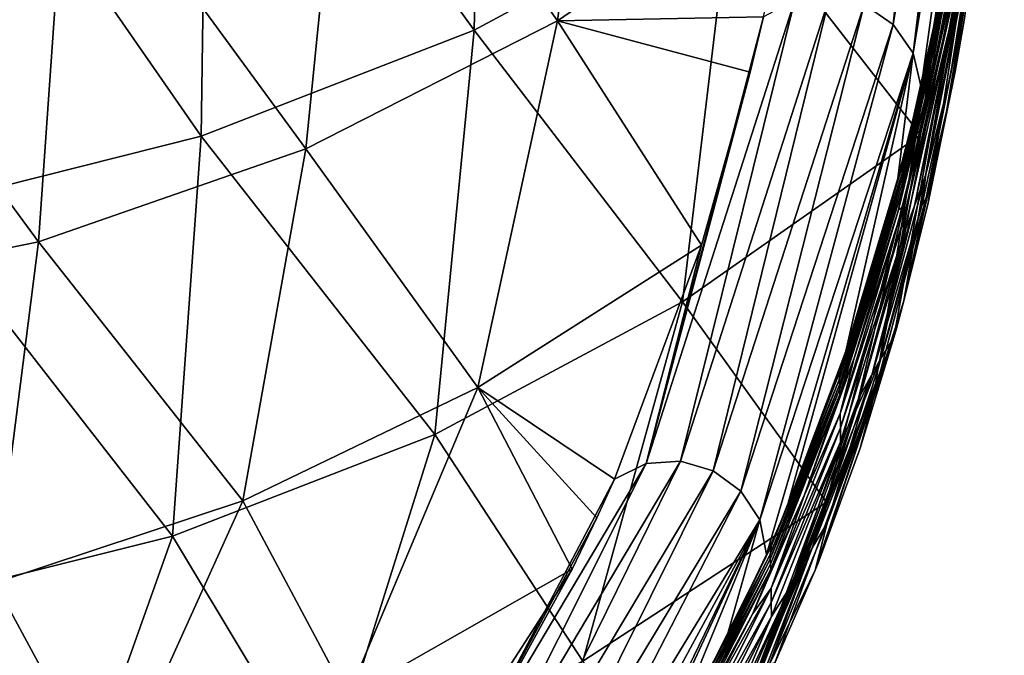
# Model space of a CAD drawing. Header units: metres. Extents: x -109 to 109, y -452 to 89.
# Tile 9 of 256: x 5 to 14, y -442 to -436. Entities that reach past the tile are written whole.
import ezdxf

# ---------------------------------------------------------------- set-up
doc = ezdxf.new("R2010")
doc.units = ezdxf.units.M
doc.layers.add('solid_K244270000C71_000_01', color=7, linetype='CONTINUOUS')

msp = doc.modelspace()

# ---------------------------------------------------------------- linework, layer by layer
at = {"layer": 'solid_K244270000C71_000_01'}
for points in [[(12.885282, -435.866425, 266.143768), (13.154481, -436.052917, 266.118958), (13.725026, -430.66037, 242.586639)], [(13.154481, -436.052917, 266.118958), (13.999255, -430.844696, 242.549118), (13.725026, -430.66037, 242.586639)], [(13.154481, -436.052917, 266.118958), (13.338485, -436.321136, 266.073517), (13.999255, -430.844696, 242.549118)], [(13.338485, -436.321136, 266.073517), (14.18652, -431.112946, 242.489456), (13.999255, -430.844696, 242.549118)], [(13.338485, -436.321136, 266.073517), (13.412985, -436.635162, 266.009857), (14.18652, -431.112946, 242.489456)], [(14.18652, -431.112946, 242.489456), (13.412985, -436.635162, 266.009857), (13.603297, -435.782776, 261.860718)], [(9.260966, -436.106476, 238.10173), (6.786048, -432.682465, 219.678314), (9.354202, -431.719727, 219.933609)], [(11.650162, -434.818085, 238.386414), (9.260966, -436.106476, 238.10173), (9.354202, -431.719727, 219.933609)], [(10.035925, -436.020569, 258.532684), (10.543425, -431.996063, 240.477661), (8.092621, -433.263153, 240.183105)], [(10.035925, -436.020569, 258.532684), (12.26145, -434.492615, 258.92923), (10.543425, -431.996063, 240.477661)], [(6.723711, -437.091278, 237.884109), (4.113603, -433.332336, 219.505997), (6.786048, -432.682465, 219.678314)], [(9.260966, -436.106476, 238.10173), (6.723711, -437.091278, 237.884109), (6.786048, -432.682465, 219.678314)], [(13.407131, -437.078796, 257.036835), (11.650162, -434.818085, 238.386414), (13.913073, -433.188568, 238.697952)], [(13.803, -434.375092, 244.060257), (13.407131, -437.078796, 257.036835), (13.913073, -433.188568, 238.697952)], [(7.695, -437.20871, 258.307831), (8.092621, -433.263153, 240.183105), (5.484375, -434.186279, 239.968506)], [(7.695, -437.20871, 258.307831), (10.035925, -436.020569, 258.532684), (8.092621, -433.263153, 240.183105)], [(6.723711, -437.091278, 237.884109), (4.077894, -437.756409, 237.737137), (4.113603, -433.332336, 219.505997)], [(13.029662, -439.170685, 268.711761), (14.065992, -433.903656, 243.454849), (13.161305, -438.959625, 268.764862)], [(13.029662, -439.170685, 268.711761), (13.93313, -434.1138, 243.401581), (14.065992, -433.903656, 243.454849)], [(13.161305, -438.959625, 268.764862), (14.065992, -433.903656, 243.454849), (13.253968, -438.619751, 268.264435)], [(14.065992, -433.903656, 243.454849), (13.47842, -437.710449, 263.359528), (13.253968, -438.619751, 268.264435)], [(14.065992, -433.903656, 243.454849), (13.729793, -436.49115, 257.068817), (13.47842, -437.710449, 263.359528)], [(14.065992, -433.903656, 243.454849), (13.817196, -435.997131, 254.602692), (13.729793, -436.49115, 257.068817)], [(5.21111, -438.073669, 258.144104), (5.484375, -434.186279, 239.968506), (2.769068, -434.747131, 239.838104)], [(5.21111, -438.073669, 258.144104), (7.695, -437.20871, 258.307831), (5.484375, -434.186279, 239.968506)], [(13.029662, -439.170685, 268.711761), (13.803, -434.375092, 244.060257), (13.93313, -434.1138, 243.401581)], [(13.029662, -439.170685, 268.711761), (13.407131, -437.078796, 257.036835), (13.803, -434.375092, 244.060257)], [(10.035925, -436.020569, 258.532684), (11.950248, -435.981659, 266.118896), (12.26145, -434.492615, 258.92923)], [(2.629921, -438.598846, 258.044708), (5.21111, -438.073669, 258.144104), (2.769068, -434.747131, 239.838104)], [(11.196555, -438.63031, 256.631439), (9.260966, -436.106476, 238.10173), (11.650162, -434.818085, 238.386414)], [(13.407131, -437.078796, 257.036835), (11.196555, -438.63031, 256.631439), (11.650162, -434.818085, 238.386414)], [(13.556012, -436.324341, 263.139191), (13.854062, -434.799103, 255.938309), (13.751447, -435.309509, 258.52597)], [(13.754569, -435.485077, 258.488647), (13.854062, -434.799103, 255.938309), (13.556012, -436.324341, 263.139191)], [(13.649384, -436.860504, 259.652557), (13.988352, -434.849213, 250.446823), (13.880681, -435.514008, 254.43988)], [(13.817196, -435.997131, 254.602692), (13.988352, -434.849213, 250.446823), (13.649384, -436.860504, 259.652557)], [(13.412985, -436.635162, 266.009857), (13.243465, -437.354584, 269.442322), (13.749337, -435.096497, 258.417328)], [(13.745417, -435.173309, 258.55484), (13.749337, -435.096497, 258.417328), (13.243465, -437.354584, 269.442322)], [(13.603297, -435.782776, 261.860718), (13.412985, -436.635162, 266.009857), (13.749337, -435.096497, 258.417328)], [(13.236184, -437.435638, 269.614899), (13.745417, -435.173309, 258.55484), (13.243465, -437.354584, 269.442322)], [(13.747427, -435.218719, 258.545197), (13.745417, -435.173309, 258.55484), (13.236184, -437.435638, 269.614899)], [(13.238262, -437.481201, 269.606079), (13.747427, -435.218719, 258.545197), (13.236184, -437.435638, 269.614899)], [(13.749437, -435.264099, 258.535583), (13.747427, -435.218719, 258.545197), (13.238262, -437.481201, 269.606079)], [(13.24034, -437.526733, 269.59729), (13.749437, -435.264099, 258.535583), (13.238262, -437.481201, 269.606079)], [(13.751447, -435.309509, 258.52597), (13.749437, -435.264099, 258.535583), (13.24034, -437.526733, 269.59729)], [(13.456408, -437.445648, 265.296021), (13.888466, -435.280548, 255.014877), (13.823075, -435.521454, 256.751221)], [(13.682081, -436.539368, 260.247833), (13.888466, -435.280548, 255.014877), (13.456408, -437.445648, 265.296021)], [(13.682081, -436.539368, 260.247833), (13.908599, -435.295624, 254.463348), (13.888466, -435.280548, 255.014877)], [(13.880681, -435.514008, 254.43988), (13.908599, -435.295624, 254.463348), (13.682081, -436.539368, 260.247833)], [(13.242418, -437.572296, 269.58847), (13.751447, -435.309509, 258.52597), (13.24034, -437.526733, 269.59729)], [(13.556012, -436.324341, 263.139191), (13.751447, -435.309509, 258.52597), (13.242418, -437.572296, 269.58847)], [(13.245804, -437.748505, 269.554199), (13.754569, -435.485077, 258.488647), (13.556012, -436.324341, 263.139191)], [(13.755691, -435.615601, 258.460815), (13.754569, -435.485077, 258.488647), (13.245804, -437.748505, 269.554199)], [(13.352874, -437.738831, 267.435974), (13.823075, -435.521454, 256.751221), (13.756813, -435.746155, 258.433014)], [(13.456408, -437.445648, 265.296021), (13.823075, -435.521454, 256.751221), (13.352874, -437.738831, 267.435974)], [(13.459991, -437.664154, 264.606567), (13.880681, -435.514008, 254.43988), (13.682081, -436.539368, 260.247833)], [(13.649384, -436.860504, 259.652557), (13.880681, -435.514008, 254.43988), (13.459991, -437.664154, 264.606567)], [(13.247124, -437.879486, 269.528656), (13.755691, -435.615601, 258.460815), (13.245804, -437.748505, 269.554199)], [(13.247124, -437.879486, 269.528656), (13.756813, -435.746155, 258.433014), (13.755691, -435.615601, 258.460815)], [(13.247124, -437.879486, 269.528656), (13.248444, -438.010468, 269.503113), (13.756813, -435.746155, 258.433014)], [(13.352874, -437.738831, 267.435974), (13.756813, -435.746155, 258.433014), (13.248444, -438.010468, 269.503113)], [(10.859449, -440.13028, 289.814392), (12.241256, -435.823792, 266.12149), (11.950248, -435.981659, 266.118896)], [(10.859449, -440.13028, 289.814392), (11.176555, -440.109039, 289.840759), (12.241256, -435.823792, 266.12149)], [(11.176555, -440.109039, 289.840759), (12.566733, -435.786499, 266.144653), (12.241256, -435.823792, 266.12149)], [(11.176555, -440.109039, 289.840759), (11.482506, -440.198669, 289.848419), (12.566733, -435.786499, 266.144653)], [(11.482506, -440.198669, 289.848419), (12.885282, -435.866425, 266.143768), (12.566733, -435.786499, 266.144653)], [(11.482506, -440.198669, 289.848419), (11.73889, -440.387939, 289.836426), (12.885282, -435.866425, 266.143768)], [(11.73889, -440.387939, 289.836426), (13.154481, -436.052917, 266.118958), (12.885282, -435.866425, 266.143768)], [(9.294871, -439.426544, 276.728333), (10.035925, -436.020569, 258.532684), (7.695, -437.20871, 258.307831)], [(9.294871, -439.426544, 276.728333), (11.373354, -438.103943, 277.177612), (10.035925, -436.020569, 258.532684)], [(10.035925, -436.020569, 258.532684), (11.826308, -436.4953, 268.699219), (11.950248, -435.981659, 266.118896)], [(10.035925, -436.020569, 258.532684), (11.373354, -438.103943, 277.177612), (11.826308, -436.4953, 268.699219)], [(11.826308, -436.4953, 268.699219), (10.859449, -440.13028, 289.814392), (11.950248, -435.981659, 266.118896)], [(13.729793, -436.49115, 257.068817), (13.817196, -435.997131, 254.602692), (13.649384, -436.860504, 259.652557)], [(8.896077, -439.862915, 256.412567), (6.723711, -437.091278, 237.884109), (9.260966, -436.106476, 238.10173)], [(11.196555, -438.63031, 256.631439), (8.896077, -439.862915, 256.412567), (9.260966, -436.106476, 238.10173)], [(11.73889, -440.387939, 289.836426), (11.913516, -440.653076, 289.806274), (13.154481, -436.052917, 266.118958)], [(11.913516, -440.653076, 289.806274), (13.338485, -436.321136, 266.073517), (13.154481, -436.052917, 266.118958)], [(11.913516, -440.653076, 289.806274), (11.977539, -440.976624, 289.857574), (13.338485, -436.321136, 266.073517)], [(13.338485, -436.321136, 266.073517), (11.977539, -440.976624, 289.857574), (12.16664, -440.541534, 287.195709)], [(13.338485, -436.321136, 266.073517), (12.16664, -440.541534, 287.195709), (12.714478, -439.088776, 278.818298)], [(13.338485, -436.321136, 266.073517), (12.714478, -439.088776, 278.818298), (13.198697, -437.483734, 270.28183)], [(13.338485, -436.321136, 266.073517), (13.198697, -437.483734, 270.28183), (13.412985, -436.635162, 266.009857)], [(13.202493, -437.774841, 270.386383), (13.556012, -436.324341, 263.139191), (13.242418, -437.572296, 269.58847)], [(13.245804, -437.748505, 269.554199), (13.556012, -436.324341, 263.139191), (13.202493, -437.774841, 270.386383)], [(13.47842, -437.710449, 263.359528), (13.729793, -436.49115, 257.068817), (13.649384, -436.860504, 259.652557)], [(11.826308, -436.4953, 268.699219), (11.373354, -438.103943, 277.177612), (10.859449, -440.13028, 289.814392)], [(13.419758, -437.736176, 266.064758), (13.682081, -436.539368, 260.247833), (13.456408, -437.445648, 265.296021)], [(13.459991, -437.664154, 264.606567), (13.682081, -436.539368, 260.247833), (13.419758, -437.736176, 266.064758)], [(13.412985, -436.635162, 266.009857), (13.198697, -437.483734, 270.28183), (13.243465, -437.354584, 269.442322)], [(13.253968, -438.619751, 268.264435), (13.649384, -436.860504, 259.652557), (13.459991, -437.664154, 264.606567)], [(13.47842, -437.710449, 263.359528), (13.649384, -436.860504, 259.652557), (13.253968, -438.619751, 268.264435)], [(6.456333, -440.804871, 256.24527), (4.077894, -437.756409, 237.737137), (6.723711, -437.091278, 237.884109)], [(8.896077, -439.862915, 256.412567), (6.456333, -440.804871, 256.24527), (6.723711, -437.091278, 237.884109)], [(12.533637, -440.490936, 275.426483), (11.196555, -438.63031, 256.631439), (13.407131, -437.078796, 257.036835)], [(12.832345, -439.527649, 269.946808), (12.533637, -440.490936, 275.426483), (13.407131, -437.078796, 257.036835)], [(13.029662, -439.170685, 268.711761), (12.832345, -439.527649, 269.946808), (13.407131, -437.078796, 257.036835)], [(7.110919, -440.476837, 276.574249), (7.695, -437.20871, 258.307831), (5.21111, -438.073669, 258.144104)], [(7.110919, -440.476837, 276.574249), (9.294871, -439.426544, 276.728333), (7.695, -437.20871, 258.307831)], [(12.714478, -439.088776, 278.818298), (12.662722, -439.270142, 279.674561), (13.243465, -437.354584, 269.442322)], [(13.236184, -437.435638, 269.614899), (13.243465, -437.354584, 269.442322), (12.662722, -439.270142, 279.674561)], [(13.198697, -437.483734, 270.28183), (12.714478, -439.088776, 278.818298), (13.243465, -437.354584, 269.442322)], [(12.651727, -439.353485, 279.877686), (13.236184, -437.435638, 269.614899), (12.662722, -439.270142, 279.674561)], [(13.238262, -437.481201, 269.606079), (13.236184, -437.435638, 269.614899), (12.651727, -439.353485, 279.877686)], [(12.653849, -439.39917, 279.86969), (13.238262, -437.481201, 269.606079), (12.651727, -439.353485, 279.877686)], [(13.24034, -437.526733, 269.59729), (13.238262, -437.481201, 269.606079), (12.653849, -439.39917, 279.86969)], [(12.95629, -439.30954, 274.881409), (13.456408, -437.445648, 265.296021), (13.352874, -437.738831, 267.435974)], [(13.419758, -437.736176, 266.064758), (13.456408, -437.445648, 265.296021), (12.95629, -439.30954, 274.881409)], [(12.655971, -439.444885, 279.861664), (13.24034, -437.526733, 269.59729), (12.653849, -439.39917, 279.86969)], [(13.242418, -437.572296, 269.58847), (13.24034, -437.526733, 269.59729), (12.655971, -439.444885, 279.861664)], [(12.658092, -439.49057, 279.853668), (13.242418, -437.572296, 269.58847), (12.655971, -439.444885, 279.861664)], [(13.202493, -437.774841, 270.386383), (13.242418, -437.572296, 269.58847), (12.658092, -439.49057, 279.853668)], [(12.972228, -439.519226, 274.092224), (13.459991, -437.664154, 264.606567), (13.012449, -439.258789, 273.888794)], [(13.253968, -438.619751, 268.264435), (13.459991, -437.664154, 264.606567), (12.972228, -439.519226, 274.092224)], [(13.459991, -437.664154, 264.606567), (13.419758, -437.736176, 266.064758), (13.012449, -439.258789, 273.888794)], [(6.456333, -440.804871, 256.24527), (3.914755, -441.440918, 256.132324), (4.077894, -437.756409, 237.737137)], [(12.661651, -439.667328, 279.822418), (13.245804, -437.748505, 269.554199), (12.790718, -439.151794, 277.709534)], [(13.247124, -437.879486, 269.528656), (13.245804, -437.748505, 269.554199), (12.661651, -439.667328, 279.822418)], [(13.245804, -437.748505, 269.554199), (13.202493, -437.774841, 270.386383), (12.790718, -439.151794, 277.709534)], [(12.810813, -439.633148, 277.373718), (13.352874, -437.738831, 267.435974), (13.248444, -438.010468, 269.503113)], [(12.95629, -439.30954, 274.881409), (13.352874, -437.738831, 267.435974), (12.810813, -439.633148, 277.373718)], [(13.012449, -439.258789, 273.888794), (13.419758, -437.736176, 266.064758), (12.95629, -439.30954, 274.881409)], [(12.790718, -439.151794, 277.709534), (13.202493, -437.774841, 270.386383), (12.658092, -439.49057, 279.853668)], [(12.6631, -439.798737, 279.799103), (13.247124, -437.879486, 269.528656), (12.661651, -439.667328, 279.822418)], [(12.6631, -439.798737, 279.799103), (13.248444, -438.010468, 269.503113), (13.247124, -437.879486, 269.528656)], [(12.6631, -439.798737, 279.799103), (12.664549, -439.930145, 279.775818), (13.248444, -438.010468, 269.503113)], [(12.810813, -439.633148, 277.373718), (13.248444, -438.010468, 269.503113), (12.664549, -439.930145, 279.775818)], [(4.807995, -441.240021, 276.46228), (5.21111, -438.073669, 258.144104), (2.629921, -438.598846, 258.044708)], [(4.807995, -441.240021, 276.46228), (7.110919, -440.476837, 276.574249), (5.21111, -438.073669, 258.144104)], [(9.294871, -439.426544, 276.728333), (10.564001, -440.275726, 289.872925), (11.373354, -438.103943, 277.177612)], [(11.373354, -438.103943, 277.177612), (10.564001, -440.275726, 289.872925), (10.859449, -440.13028, 289.814392)], [(10.270289, -441.967346, 274.987946), (8.896077, -439.862915, 256.412567), (11.196555, -438.63031, 256.631439)], [(12.533637, -440.490936, 275.426483), (10.270289, -441.967346, 274.987946), (11.196555, -438.63031, 256.631439)], [(13.184325, -438.876221, 269.685303), (13.253968, -438.619751, 268.264435), (12.972228, -439.519226, 274.092224)], [(13.161305, -438.959625, 268.764862), (13.253968, -438.619751, 268.264435), (13.184325, -438.876221, 269.685303)], [(11.453545, -443.237396, 294.168304), (13.161305, -438.959625, 268.764862), (11.584155, -443.025085, 294.219879)], [(11.453545, -443.237396, 294.168304), (13.029662, -439.170685, 268.711761), (13.161305, -438.959625, 268.764862)], [(11.584155, -443.025085, 294.219879), (13.161305, -438.959625, 268.764862), (12.058299, -441.976685, 288.600037)], [(13.161305, -438.959625, 268.764862), (12.430327, -441.121429, 282.997437), (12.058299, -441.976685, 288.600037)], [(13.161305, -438.959625, 268.764862), (12.463387, -441.038849, 282.474823), (12.430327, -441.121429, 282.997437)], [(13.161305, -438.959625, 268.764862), (12.845827, -439.988708, 276.067139), (12.463387, -441.038849, 282.474823)], [(12.845827, -439.988708, 276.067139), (13.184325, -438.876221, 269.685303), (12.972228, -439.519226, 274.092224)], [(13.161305, -438.959625, 268.764862), (13.184325, -438.876221, 269.685303), (12.845827, -439.988708, 276.067139)], [(12.714478, -439.088776, 278.818298), (12.16664, -440.541534, 287.195709), (12.662722, -439.270142, 279.674561)], [(11.453545, -443.237396, 294.168304), (12.832345, -439.527649, 269.946808), (13.029662, -439.170685, 268.711761)], [(12.329334, -440.421844, 284.951202), (12.790718, -439.151794, 277.709534), (12.658092, -439.49057, 279.853668)], [(12.661651, -439.667328, 279.822418), (12.790718, -439.151794, 277.709534), (12.329334, -440.421844, 284.951202)], [(12.16664, -440.541534, 287.195709), (12.02422, -440.891449, 289.218628), (12.662722, -439.270142, 279.674561)], [(12.651727, -439.353485, 279.877686), (12.662722, -439.270142, 279.674561), (12.02422, -440.891449, 289.218628)], [(12.401696, -440.914764, 283.869019), (12.95629, -439.30954, 274.881409), (12.810813, -439.633148, 277.373718)], [(12.539038, -440.686279, 281.763672), (12.95629, -439.30954, 274.881409), (12.401696, -440.914764, 283.869019)], [(12.539038, -440.686279, 281.763672), (13.012449, -439.258789, 273.888794), (12.95629, -439.30954, 274.881409)], [(12.972228, -439.519226, 274.092224), (13.012449, -439.258789, 273.888794), (12.539038, -440.686279, 281.763672)], [(12.0094, -440.97525, 289.447357), (12.651727, -439.353485, 279.877686), (12.02422, -440.891449, 289.218628)], [(12.653849, -439.39917, 279.86969), (12.651727, -439.353485, 279.877686), (12.0094, -440.97525, 289.447357)], [(12.011545, -441.021088, 289.440125), (12.653849, -439.39917, 279.86969), (12.0094, -440.97525, 289.447357)], [(12.655971, -439.444885, 279.861664), (12.653849, -439.39917, 279.86969), (12.011545, -441.021088, 289.440125)], [(8.08351, -442.3013, 295.040192), (9.294871, -439.426544, 276.728333), (7.110919, -440.476837, 276.574249)], [(8.08351, -442.3013, 295.040192), (10.169751, -441.113281, 295.305328), (9.294871, -439.426544, 276.728333)], [(9.294871, -439.426544, 276.728333), (10.401743, -440.634796, 292.157074), (10.564001, -440.275726, 289.872925)], [(9.294871, -439.426544, 276.728333), (10.169751, -441.113281, 295.305328), (10.401743, -440.634796, 292.157074)], [(12.01369, -441.066925, 289.432922), (12.655971, -439.444885, 279.861664), (12.011545, -441.021088, 289.440125)], [(12.658092, -439.49057, 279.853668), (12.655971, -439.444885, 279.861664), (12.01369, -441.066925, 289.432922)], [(12.015834, -441.112762, 289.42569), (12.658092, -439.49057, 279.853668), (12.01369, -441.066925, 289.432922)], [(12.329334, -440.421844, 284.951202), (12.658092, -439.49057, 279.853668), (12.015834, -441.112762, 289.42569)], [(11.453545, -443.237396, 294.168304), (12.533637, -440.490936, 275.426483), (12.832345, -439.527649, 269.946808)], [(12.430327, -441.121429, 282.997437), (12.972228, -439.519226, 274.092224), (12.539038, -440.686279, 281.763672)], [(12.463387, -441.038849, 282.474823), (12.972228, -439.519226, 274.092224), (12.430327, -441.121429, 282.997437)], [(12.463387, -441.038849, 282.474823), (12.845827, -439.988708, 276.067139), (12.972228, -439.519226, 274.092224)], [(12.019484, -441.290009, 289.397461), (12.661651, -439.667328, 279.822418), (12.329334, -440.421844, 284.951202)], [(12.6631, -439.798737, 279.799103), (12.661651, -439.667328, 279.822418), (12.019484, -441.290009, 289.397461)], [(12.212017, -441.250366, 286.669128), (12.810813, -439.633148, 277.373718), (12.664549, -439.930145, 279.775818)], [(12.401696, -440.914764, 283.869019), (12.810813, -439.633148, 277.373718), (12.212017, -441.250366, 286.669128)], [(7.863378, -443.146393, 274.828979), (6.456333, -440.804871, 256.24527), (8.896077, -439.862915, 256.412567)], [(10.270289, -441.967346, 274.987946), (7.863378, -443.146393, 274.828979), (8.896077, -439.862915, 256.412567)], [(12.021001, -441.421814, 289.376404), (12.6631, -439.798737, 279.799103), (12.019484, -441.290009, 289.397461)], [(12.021001, -441.421814, 289.376404), (12.664549, -439.930145, 279.775818), (12.6631, -439.798737, 279.799103)], [(12.021001, -441.421814, 289.376404), (12.022518, -441.553589, 289.355316), (12.664549, -439.930145, 279.775818)], [(12.212017, -441.250366, 286.669128), (12.664549, -439.930145, 279.775818), (12.022518, -441.553589, 289.355316)], [(10.859449, -440.13028, 289.814392), (8.923001, -443.38736, 313.557739), (9.225757, -443.389709, 313.586761)], [(10.564001, -440.275726, 289.872925), (8.923001, -443.38736, 313.557739), (10.859449, -440.13028, 289.814392)], [(11.176555, -440.109039, 289.840759), (9.225757, -443.389709, 313.586761), (9.511529, -443.492615, 313.602814)], [(10.859449, -440.13028, 289.814392), (9.225757, -443.389709, 313.586761), (11.176555, -440.109039, 289.840759)], [(11.176555, -440.109039, 289.840759), (9.511529, -443.492615, 313.602814), (11.482506, -440.198669, 289.848419)], [(11.482506, -440.198669, 289.848419), (9.511529, -443.492615, 313.602814), (9.74768, -443.684265, 313.604034)], [(11.482506, -440.198669, 289.848419), (9.74768, -443.684265, 313.604034), (11.73889, -440.387939, 289.836426)], [(10.401743, -440.634796, 292.157074), (8.923001, -443.38736, 313.557739), (10.564001, -440.275726, 289.872925)], [(11.73889, -440.387939, 289.836426), (9.74768, -443.684265, 313.604034), (9.907239, -443.942871, 313.590302)], [(11.73889, -440.387939, 289.836426), (9.907239, -443.942871, 313.590302), (11.913516, -440.653076, 289.806274)], [(11.848577, -441.525482, 291.733459), (12.329334, -440.421844, 284.951202), (12.015834, -441.112762, 289.42569)], [(12.019484, -441.290009, 289.397461), (12.329334, -440.421844, 284.951202), (11.848577, -441.525482, 291.733459)], [(5.875604, -443.212799, 294.944794), (7.110919, -440.476837, 276.574249), (4.807995, -441.240021, 276.46228)], [(5.875604, -443.212799, 294.944794), (8.08351, -442.3013, 295.040192), (7.110919, -440.476837, 276.574249)], [(11.305868, -443.335663, 293.632385), (10.270289, -441.967346, 274.987946), (12.533637, -440.490936, 275.426483)], [(11.453545, -443.237396, 294.168304), (11.305868, -443.335663, 293.632385), (12.533637, -440.490936, 275.426483)], [(12.16664, -440.541534, 287.195709), (11.977539, -440.976624, 289.857574), (12.02422, -440.891449, 289.218628)], [(10.401743, -440.634796, 292.157074), (10.169751, -441.113281, 295.305328), (8.923001, -443.38736, 313.557739)], [(11.913516, -440.653076, 289.806274), (9.907239, -443.942871, 313.590302), (9.971982, -444.2388, 313.563141)], [(11.913516, -440.653076, 289.806274), (9.971982, -444.2388, 313.563141), (10.509014, -443.557587, 307.842346)], [(11.913516, -440.653076, 289.806274), (10.509014, -443.557587, 307.842346), (10.66545, -443.336761, 306.104492)], [(11.913516, -440.653076, 289.806274), (10.66545, -443.336761, 306.104492), (11.050328, -442.745056, 301.67218)], [(11.913516, -440.653076, 289.806274), (11.050328, -442.745056, 301.67218), (11.604995, -441.753479, 294.827728)], [(11.913516, -440.653076, 289.806274), (11.604995, -441.753479, 294.827728), (11.977539, -440.976624, 289.857574)], [(12.002769, -442.00238, 289.629486), (12.539038, -440.686279, 281.763672), (12.401696, -440.914764, 283.869019)], [(12.430327, -441.121429, 282.997437), (12.539038, -440.686279, 281.763672), (12.002769, -442.00238, 289.629486)], [(5.319659, -444.003418, 274.71344), (3.914755, -441.440918, 256.132324), (6.456333, -440.804871, 256.24527)], [(7.863378, -443.146393, 274.828979), (5.319659, -444.003418, 274.71344), (6.456333, -440.804871, 256.24527)], [(11.604995, -441.753479, 294.827728), (11.350055, -442.240997, 298.051514), (12.02422, -440.891449, 289.218628)], [(12.0094, -440.97525, 289.447357), (12.02422, -440.891449, 289.218628), (11.350055, -442.240997, 298.051514)], [(11.977539, -440.976624, 289.857574), (11.604995, -441.753479, 294.827728), (12.02422, -440.891449, 289.218628)], [(11.806577, -442.288361, 292.296143), (12.401696, -440.914764, 283.869019), (12.212017, -441.250366, 286.669128)], [(12.002769, -442.00238, 289.629486), (12.401696, -440.914764, 283.869019), (11.806577, -442.288361, 292.296143)], [(11.331726, -442.323303, 298.297882), (12.0094, -440.97525, 289.447357), (11.350055, -442.240997, 298.051514)], [(12.011545, -441.021088, 289.440125), (12.0094, -440.97525, 289.447357), (11.331726, -442.323303, 298.297882)], [(11.333875, -442.369263, 298.291443), (12.011545, -441.021088, 289.440125), (11.331726, -442.323303, 298.297882)], [(12.01369, -441.066925, 289.432922), (12.011545, -441.021088, 289.440125), (11.333875, -442.369263, 298.291443)], [(8.08351, -442.3013, 295.040192), (8.63784, -443.485809, 313.519012), (10.169751, -441.113281, 295.305328)], [(10.169751, -441.113281, 295.305328), (8.63784, -443.485809, 313.519012), (8.923001, -443.38736, 313.557739)], [(11.336022, -442.415222, 298.285034), (12.01369, -441.066925, 289.432922), (11.333875, -442.369263, 298.291443)], [(12.015834, -441.112762, 289.42569), (12.01369, -441.066925, 289.432922), (11.336022, -442.415222, 298.285034)], [(11.33817, -442.461151, 298.278595), (12.015834, -441.112762, 289.42569), (11.336022, -442.415222, 298.285034)], [(11.848577, -441.525482, 291.733459), (12.015834, -441.112762, 289.42569), (11.33817, -442.461151, 298.278595)], [(12.058299, -441.976685, 288.600037), (12.430327, -441.121429, 282.997437), (12.002769, -442.00238, 289.629486)], [(3.5663, -443.829102, 294.88028), (5.875604, -443.212799, 294.944794), (4.807995, -441.240021, 276.46228)], [(11.341835, -442.638885, 298.253357), (12.019484, -441.290009, 289.397461), (11.370469, -442.453186, 297.899384)], [(12.021001, -441.421814, 289.376404), (12.019484, -441.290009, 289.397461), (11.341835, -442.638885, 298.253357)], [(12.019484, -441.290009, 289.397461), (11.848577, -441.525482, 291.733459), (11.370469, -442.453186, 297.899384)], [(11.574497, -442.615143, 295.32959), (12.212017, -441.250366, 286.669128), (12.022518, -441.553589, 289.355316)], [(11.806577, -442.288361, 292.296143), (12.212017, -441.250366, 286.669128), (11.574497, -442.615143, 295.32959)], [(11.343366, -442.770996, 298.234467), (12.021001, -441.421814, 289.376404), (11.341835, -442.638885, 298.253357)], [(11.343366, -442.770996, 298.234467), (12.022518, -441.553589, 289.355316), (12.021001, -441.421814, 289.376404)], [(5.319659, -444.003418, 274.71344), (2.683263, -444.523865, 274.64325), (3.914755, -441.440918, 256.132324)], [(11.370469, -442.453186, 297.899384), (11.848577, -441.525482, 291.733459), (11.33817, -442.461151, 298.278595)], [(11.343366, -442.770996, 298.234467), (11.344895, -442.903107, 298.215607), (12.022518, -441.553589, 289.355316)], [(11.574497, -442.615143, 295.32959), (12.022518, -441.553589, 289.355316), (11.344895, -442.903107, 298.215607)], [(11.604995, -441.753479, 294.827728), (11.050328, -442.745056, 301.67218), (11.350055, -442.240997, 298.051514)]]:
    msp.add_3dface(points, dxfattribs=at)

doc.saveas('drawing.dxf')
